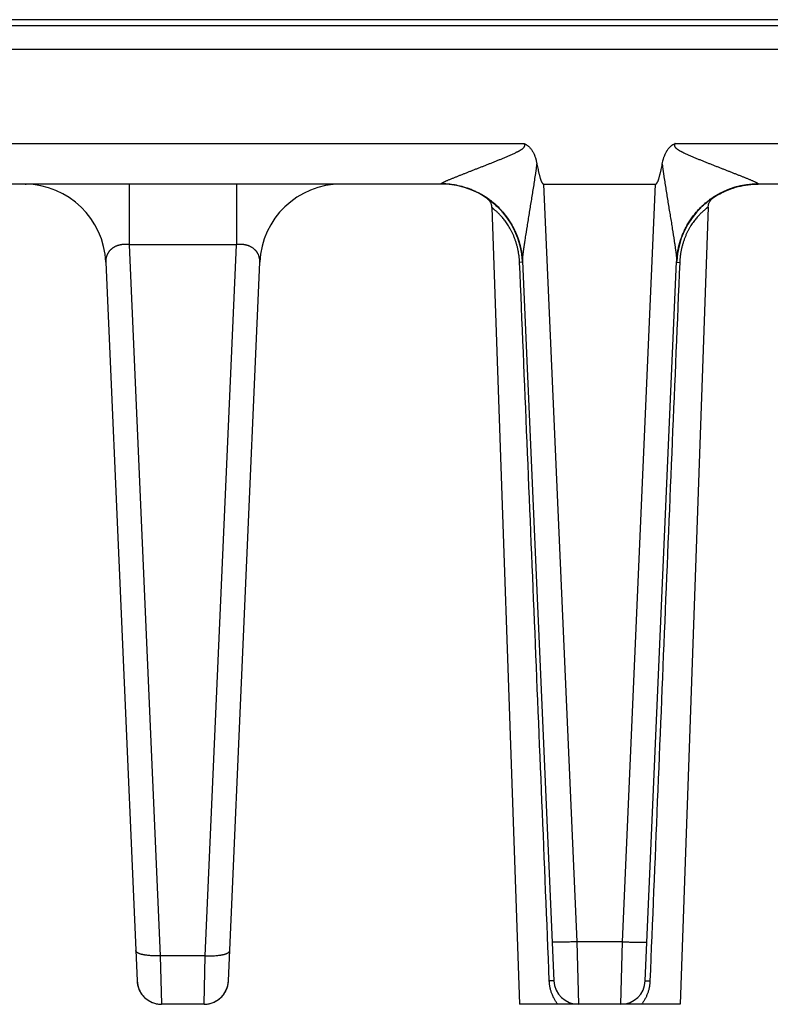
# Model space of a CAD drawing. Header units: inches. Extents: x 0 to 34, y 0 to 22.
# Tile 176 of 224: x 15.7 to 16.7, y 9 to 10.2. Entities that reach past the tile are written whole.
import ezdxf

# ---------------------------------------------------------------- set-up
doc = ezdxf.new("R2010")
doc.units = ezdxf.units.IN
doc.header["$LTSCALE"] = 1.87
doc.header["$MEASUREMENT"] = 0
doc.layers.get('0').update_dxf_attribs({"linetype": 'CONTINUOUS'})

msp = doc.modelspace()

# ---------------------------------------------------------------- linework, layer by layer
at = {"color": 7, "linetype": 'CONTINUOUS'}
for p, q in [((21.6412, 10.2456), (5.6528, 10.2456)), ((13.6241, 10.2386), (18.2027, 10.2386)), ((13.6229, 10.2097), (18.2039, 10.2097)), ((15.5252, 10.094), (16.3612, 10.094)), ((16.5459, 10.094), (16.8716, 10.094)), ((16.2593, 10.0445), (15.6271, 10.0445)), ((15.7501, 10.0445), (15.7516, 10.0444)), ((15.8776, 10.0445), (15.8776, 9.9703)), ((16.0088, 10.0445), (16.0088, 9.9703)), ((16.2593, 10.0445), (16.2593, 10.0447)), ((16.385, 10.0445), (16.5221, 10.0445)), ((16.385, 10.0445), (16.4255, 9.1172)), ((16.4816, 9.1172), (16.5221, 10.0445)), ((16.6448, 10.0444), (16.6478, 10.0445)), ((16.6478, 10.0447), (16.6478, 10.0445)), ((16.7697, 10.0445), (16.6478, 10.0445)), ((16.3142, 10.028), (16.3148, 10.0277)), ((16.3148, 10.0277), (16.3153, 10.0273)), ((16.3153, 10.0273), (16.3158, 10.0269)), ((16.317, 10.0261), (16.3178, 10.0256)), ((16.5927, 10.0279), (16.5932, 10.0282)), ((16.3214, 10.0158), (16.3554, 9.0407)), ((16.5865, 10.0163), (16.5524, 9.0407)), ((16.3433, 9.9988), (16.3442, 9.9974)), ((16.344, 9.9977), (16.3448, 9.9964)), ((16.3446, 9.9967), (16.3454, 9.9955)), ((16.3452, 9.9957), (16.3459, 9.9945)), ((16.3458, 9.9946), (16.3465, 9.9936)), ((16.3464, 9.9936), (16.347, 9.9926)), ((16.347, 9.9926), (16.3475, 9.9916)), ((16.3475, 9.9917), (16.3481, 9.9906)), ((16.348, 9.9908), (16.3486, 9.9896)), ((16.3484, 9.9899), (16.349, 9.9887)), ((16.558, 9.9886), (16.5585, 9.9894)), ((16.5583, 9.9891), (16.5587, 9.9899)), ((16.5586, 9.9896), (16.559, 9.9905)), ((16.5588, 9.9901), (16.5591, 9.9906)), ((16.559, 9.9905), (16.5594, 9.9911)), ((16.5593, 9.991), (16.5596, 9.9917)), ((16.5596, 9.9916), (16.5599, 9.9922)), ((16.5599, 9.9922), (16.5602, 9.9927)), ((16.5602, 9.9927), (16.5605, 9.9933)), ((16.5605, 9.9933), (16.5609, 9.9939)), ((16.5608, 9.9938), (16.5612, 9.9944)), ((16.5611, 9.9944), (16.5615, 9.995)), ((16.5615, 9.9949), (16.5619, 9.9956)), ((16.5618, 9.9955), (16.5622, 9.9962)), ((16.5622, 9.9961), (16.5626, 9.9968)), ((16.5626, 9.9968), (16.563, 9.9975)), ((16.5629, 9.9973), (16.5634, 9.9982)), ((16.5633, 9.9979), (16.5638, 9.9987)), ((16.35, 9.9868), (16.3505, 9.9855)), ((16.3504, 9.9858), (16.3509, 9.9847)), ((16.3508, 9.9849), (16.3513, 9.9839)), ((16.3512, 9.984), (16.3516, 9.983)), ((16.3516, 9.9831), (16.352, 9.9822)), ((16.3519, 9.9822), (16.3523, 9.9813)), ((16.3523, 9.9814), (16.3527, 9.9804)), ((16.3526, 9.9806), (16.353, 9.9796)), ((16.3529, 9.9798), (16.3533, 9.9787)), ((16.3532, 9.979), (16.3536, 9.9779)), ((16.3535, 9.9782), (16.3539, 9.9771)), ((16.3537, 9.9775), (16.3541, 9.9763)), ((16.5532, 9.9768), (16.5534, 9.9775)), ((16.5533, 9.9773), (16.5536, 9.978)), ((16.5535, 9.9777), (16.5538, 9.9785)), ((16.5536, 9.9781), (16.5539, 9.979)), ((16.554, 9.979), (16.5541, 9.9795)), ((16.5543, 9.9799), (16.5545, 9.9805)), ((16.5545, 9.9804), (16.5547, 9.981)), ((16.5547, 9.9809), (16.5549, 9.9815)), ((16.5548, 9.9813), (16.5551, 9.982)), ((16.555, 9.9818), (16.5553, 9.9825)), ((16.5552, 9.9823), (16.5555, 9.983)), ((16.5554, 9.9827), (16.5557, 9.9835)), ((16.5556, 9.9832), (16.556, 9.984)), ((16.5558, 9.9837), (16.5562, 9.9846)), ((16.556, 9.9841), (16.5562, 9.9846)), ((16.5562, 9.9846), (16.5564, 9.9851)), ((16.5564, 9.9851), (16.5567, 9.9856)), ((16.5566, 9.9856), (16.5569, 9.9861)), ((16.5569, 9.9861), (16.5571, 9.9867)), ((16.5571, 9.9866), (16.5574, 9.9872)), ((16.5573, 9.9871), (16.5577, 9.9878)), ((16.5576, 9.9876), (16.5579, 9.9883)), ((16.5578, 9.9881), (16.5582, 9.9888)), ((16.0088, 9.9703), (15.8776, 9.9703)), ((15.8776, 9.9703), (15.9156, 9.1)), ((15.9708, 9.1), (16.0088, 9.9703)), ((16.354, 9.9767), (16.3543, 9.976)), ((16.3541, 9.9763), (16.3545, 9.9752)), ((16.3544, 9.9755), (16.3547, 9.9745)), ((16.3547, 9.9747), (16.355, 9.9738)), ((16.3549, 9.974), (16.3552, 9.9731)), ((16.3551, 9.9732), (16.3554, 9.9724)), ((16.3553, 9.9725), (16.3556, 9.9717)), ((16.3556, 9.9717), (16.3558, 9.971)), ((16.3558, 9.971), (16.356, 9.9703)), ((16.3559, 9.9703), (16.3561, 9.9696)), ((16.3561, 9.9697), (16.3563, 9.9689)), ((16.3563, 9.9691), (16.3565, 9.9682)), ((16.3564, 9.9684), (16.3566, 9.9676)), ((16.3566, 9.9678), (16.3568, 9.9669)), ((16.3567, 9.9672), (16.3569, 9.9663)), ((16.3568, 9.9667), (16.3571, 9.9656)), ((16.357, 9.9661), (16.3571, 9.9655)), ((16.3571, 9.9656), (16.3572, 9.965)), ((16.5499, 9.965), (16.5501, 9.9658)), ((16.55, 9.9654), (16.5502, 9.9662)), ((16.5501, 9.9659), (16.5503, 9.9665)), ((16.5502, 9.9663), (16.5504, 9.9669)), ((16.5503, 9.9668), (16.5504, 9.9673)), ((16.5504, 9.9672), (16.5505, 9.9677)), ((16.5505, 9.9676), (16.5507, 9.9685)), ((16.5506, 9.9681), (16.5508, 9.9689)), ((16.5507, 9.9685), (16.5509, 9.9693)), ((16.5509, 9.969), (16.551, 9.9697)), ((16.551, 9.9695), (16.5511, 9.9701)), ((16.5511, 9.9699), (16.5512, 9.9705)), ((16.5512, 9.9704), (16.5514, 9.9709)), ((16.5513, 9.9708), (16.5515, 9.9713)), ((16.5515, 9.9713), (16.5517, 9.9721)), ((16.5516, 9.9718), (16.5518, 9.9725)), ((16.5517, 9.9722), (16.5519, 9.973)), ((16.5519, 9.9727), (16.5521, 9.9734)), ((16.552, 9.9732), (16.5522, 9.9738)), ((16.5521, 9.9736), (16.5523, 9.9742)), ((16.5523, 9.9741), (16.5525, 9.9747)), ((16.5524, 9.9746), (16.5526, 9.9751)), ((16.5526, 9.9751), (16.5528, 9.9755)), ((16.5527, 9.9755), (16.5529, 9.976)), ((16.5529, 9.9759), (16.5531, 9.9765)), ((16.553, 9.9764), (16.5532, 9.977)), ((16.3573, 9.9644), (16.3574, 9.9639)), ((16.3574, 9.9639), (16.3576, 9.9633)), ((16.3575, 9.9633), (16.3577, 9.9628)), ((16.3576, 9.9628), (16.3578, 9.9622)), ((16.3577, 9.9623), (16.3578, 9.9617)), ((16.3578, 9.9618), (16.3579, 9.9612)), ((16.3579, 9.9613), (16.358, 9.9607)), ((16.358, 9.9609), (16.3581, 9.9602)), ((16.3581, 9.9604), (16.3582, 9.9597)), ((16.3581, 9.9599), (16.3582, 9.9592)), ((16.3582, 9.9595), (16.3583, 9.9586)), ((16.3583, 9.9588), (16.3584, 9.9582)), ((16.3584, 9.9583), (16.3585, 9.9574)), ((16.3584, 9.9578), (16.3586, 9.957)), ((16.3585, 9.9571), (16.3586, 9.9563)), ((16.3586, 9.9566), (16.3587, 9.9559)), ((16.3587, 9.956), (16.3588, 9.9553)), ((16.3587, 9.9555), (16.3588, 9.9548)), ((16.3588, 9.955), (16.3589, 9.9544)), ((16.3588, 9.9545), (16.3589, 9.9538)), ((16.3589, 9.9539), (16.359, 9.9533)), ((16.359, 9.9533), (16.359, 9.9528)), ((16.5481, 9.9527), (16.5482, 9.9532)), ((16.5482, 9.9537), (16.5483, 9.9544)), ((16.5482, 9.9532), (16.5482, 9.9538)), ((16.5483, 9.9547), (16.5484, 9.9553)), ((16.5483, 9.9542), (16.5483, 9.9547)), ((16.5484, 9.9558), (16.5485, 9.9564)), ((16.5484, 9.9553), (16.5485, 9.956)), ((16.5485, 9.9563), (16.5486, 9.957)), ((16.5486, 9.9574), (16.5487, 9.9581)), ((16.5486, 9.9569), (16.5487, 9.9575)), ((16.5487, 9.9581), (16.5488, 9.9588)), ((16.5488, 9.9587), (16.5489, 9.9593)), ((16.5489, 9.9592), (16.549, 9.96)), ((16.549, 9.9599), (16.5491, 9.9606)), ((16.5491, 9.9604), (16.5492, 9.9612)), ((16.5492, 9.9609), (16.5493, 9.9616)), ((16.5493, 9.9615), (16.5494, 9.9622)), ((16.5494, 9.962), (16.5495, 9.9629)), ((16.5495, 9.9626), (16.5496, 9.9633)), ((16.5496, 9.9633), (16.5497, 9.964)), ((16.5497, 9.9637), (16.5498, 9.9643)), ((16.5498, 9.9646), (16.5499, 9.9651)), ((16.5498, 9.9641), (16.5499, 9.9647)), ((15.8489, 9.9488), (15.8873, 9.0694)), ((15.9991, 9.0694), (16.0375, 9.9488)), ((16.3592, 9.9488), (16.3556, 9.9487)), ((16.359, 9.953), (16.359, 9.9525)), ((16.359, 9.9525), (16.3591, 9.952)), ((16.3591, 9.9521), (16.3591, 9.9515)), ((16.3591, 9.9515), (16.3591, 9.951)), ((16.3591, 9.951), (16.3592, 9.9505)), ((16.3592, 9.9506), (16.3592, 9.9501)), ((16.3592, 9.9503), (16.3592, 9.95)), ((16.3592, 9.9502), (16.3976, 9.0694)), ((16.5095, 9.0694), (16.5479, 9.9496)), ((16.5479, 9.9496), (16.548, 9.9501)), ((16.5479, 9.95), (16.5479, 9.9496)), ((16.5479, 9.9488), (16.5516, 9.9487)), ((16.548, 9.9512), (16.5481, 9.9517)), ((16.548, 9.9503), (16.548, 9.9512)), ((16.548, 9.95), (16.548, 9.9503)), ((16.5481, 9.9523), (16.5481, 9.9527)), ((16.5481, 9.9517), (16.5481, 9.9523)), ((16.4816, 9.1172), (16.4255, 9.1172)), ((16.4255, 9.1172), (16.4276, 9.0407)), ((16.4795, 9.0407), (16.4816, 9.1172)), ((15.9156, 9.1), (15.9172, 9.0407)), ((15.9708, 9.1), (15.9156, 9.1)), ((15.9692, 9.0407), (15.9708, 9.1)), ((15.8873, 9.0694), (15.8873, 9.0687)), ((15.8873, 9.0687), (15.8874, 9.0681)), ((15.8874, 9.0681), (15.8875, 9.0668)), ((15.8875, 9.0668), (15.8877, 9.0656)), ((15.999, 9.0681), (15.9991, 9.0694)), ((16.3976, 9.0694), (16.392, 9.0692)), ((16.5095, 9.0694), (16.5152, 9.0692)), ((15.9692, 9.0407), (15.9172, 9.0407)), ((16.5524, 9.0407), (16.3554, 9.0407))]:
    msp.add_line(p, q, dxfattribs=at)
for points in [[(16.5932, 10.0282), (16.5948, 10.0293), (16.5966, 10.0304), (16.5985, 10.0315), (16.6007, 10.0327), (16.603, 10.0339), (16.6056, 10.0351), (16.6083, 10.0363), (16.6112, 10.0375), (16.6141, 10.0386), (16.6171, 10.0396), (16.6201, 10.0406), (16.6231, 10.0414), (16.6262, 10.0421), (16.6293, 10.0427), (16.6324, 10.0433), (16.6355, 10.0437), (16.6386, 10.044), (16.6417, 10.0443), (16.6448, 10.0444)], [(16.3156, 10.0271), (16.3165, 10.0265), (16.3185, 10.0251), (16.3203, 10.0237), (16.322, 10.0224), (16.3237, 10.021), (16.3252, 10.0197), (16.3267, 10.0184), (16.3281, 10.0171), (16.3294, 10.0158), (16.3307, 10.0145), (16.3319, 10.0132), (16.3331, 10.012), (16.3342, 10.0107), (16.3353, 10.0095), (16.3363, 10.0083), (16.3373, 10.0071), (16.3382, 10.006), (16.3391, 10.0048), (16.3399, 10.0037), (16.3407, 10.0026), (16.3415, 10.0015), (16.3422, 10.0005), (16.3429, 9.9994), (16.3435, 9.9984)], [(16.3158, 10.0269), (16.3164, 10.0265), (16.3169, 10.026), (16.3174, 10.0255), (16.3179, 10.0249), (16.3183, 10.0244), (16.3187, 10.0238), (16.3191, 10.0232), (16.3195, 10.0225), (16.3198, 10.0219), (16.3202, 10.0212), (16.3204, 10.0206), (16.3207, 10.0199), (16.3209, 10.0192), (16.321, 10.0185), (16.3212, 10.0178), (16.3213, 10.0171), (16.3214, 10.0163), (16.3214, 10.0158)], [(16.5637, 9.9985), (16.5641, 9.9991), (16.5645, 9.9997), (16.5649, 10.0003), (16.5653, 10.0009), (16.5657, 10.0015), (16.5661, 10.0021), (16.5665, 10.0027), (16.567, 10.0034), (16.5674, 10.004), (16.5679, 10.0046), (16.5684, 10.0052), (16.5688, 10.0058), (16.5693, 10.0064), (16.5698, 10.0071), (16.5703, 10.0077), (16.5708, 10.0083), (16.5714, 10.0089), (16.5719, 10.0096), (16.5724, 10.0102), (16.573, 10.0108), (16.5736, 10.0115), (16.5742, 10.0121), (16.5747, 10.0128), (16.5754, 10.0134), (16.576, 10.0141), (16.5767, 10.0147), (16.5774, 10.0154), (16.5781, 10.0162), (16.5789, 10.0169), (16.5797, 10.0177), (16.5806, 10.0186), (16.5816, 10.0194), (16.5826, 10.0203), (16.5837, 10.0212), (16.5847, 10.0221), (16.5859, 10.023), (16.5871, 10.0239), (16.5883, 10.0249), (16.5897, 10.0258), (16.591, 10.0268), (16.5925, 10.0278), (16.5929, 10.028)], [(16.5865, 10.0163), (16.5865, 10.0168), (16.5866, 10.0176), (16.5867, 10.0183), (16.5869, 10.019), (16.587, 10.0197), (16.5872, 10.0204), (16.5875, 10.0211), (16.5878, 10.0218), (16.5881, 10.0224), (16.5884, 10.0231), (16.5888, 10.0237), (16.5892, 10.0243), (16.5896, 10.0249), (16.5901, 10.0255), (16.5906, 10.026), (16.5911, 10.0265), (16.5916, 10.027), (16.5922, 10.0275), (16.5927, 10.0279)], [(16.325, 10.0199), (16.3257, 10.0193), (16.3272, 10.018), (16.3285, 10.0167), (16.3298, 10.0154), (16.3311, 10.0141), (16.3323, 10.0129), (16.3334, 10.0116), (16.3345, 10.0104), (16.3356, 10.0092), (16.3366, 10.0079), (16.3376, 10.0067), (16.3385, 10.0055), (16.3394, 10.0043), (16.3403, 10.0032)], [(16.3403, 10.0032), (16.3411, 10.002), (16.3419, 10.0009), (16.3426, 9.9998), (16.3433, 9.9988)], [(16.3489, 9.989), (16.3495, 9.9877), (16.35, 9.9868)], [(16.3493, 9.9881), (16.3497, 9.9872), (16.3501, 9.9864)], [(16.5538, 9.9786), (16.5541, 9.9795), (16.5543, 9.98)], [(16.3572, 9.965), (16.3573, 9.9644), (16.3574, 9.9639)], [(15.8877, 9.0656), (15.8879, 9.0643), (15.8882, 9.0631), (15.8886, 9.0619), (15.889, 9.0607), (15.8894, 9.0595), (15.8899, 9.0583), (15.8905, 9.0572), (15.891, 9.056), (15.8917, 9.055), (15.8924, 9.0539), (15.8931, 9.0528), (15.8939, 9.0518), (15.8947, 9.0509), (15.8956, 9.0499), (15.8965, 9.049), (15.8974, 9.0482), (15.8984, 9.0474), (15.8994, 9.0466), (15.9004, 9.0458), (15.9015, 9.0452), (15.9026, 9.0445), (15.9037, 9.0439), (15.9048, 9.0434), (15.906, 9.0429), (15.9072, 9.0424), (15.9084, 9.042), (15.9096, 9.0417), (15.9108, 9.0414), (15.9121, 9.0411), (15.9133, 9.0409), (15.9146, 9.0408), (15.9159, 9.0407), (15.9172, 9.0407)], [(15.9692, 9.0407), (15.9705, 9.0407), (15.9718, 9.0408), (15.9731, 9.0409), (15.9743, 9.0411), (15.9756, 9.0414), (15.9768, 9.0417), (15.978, 9.042), (15.9792, 9.0424), (15.9804, 9.0429), (15.9816, 9.0434), (15.9827, 9.0439), (15.9838, 9.0445), (15.9849, 9.0452), (15.986, 9.0458), (15.987, 9.0466), (15.988, 9.0474), (15.989, 9.0482), (15.9899, 9.049), (15.9908, 9.0499), (15.9917, 9.0509), (15.9925, 9.0518), (15.9933, 9.0528), (15.994, 9.0539), (15.9947, 9.055), (15.9953, 9.056), (15.9959, 9.0572), (15.9965, 9.0583), (15.997, 9.0595), (15.9974, 9.0607), (15.9978, 9.0619), (15.9982, 9.0631), (15.9985, 9.0643), (15.9987, 9.0656), (15.9989, 9.0668), (15.999, 9.0681)]]:
    msp.add_lwpolyline(points, dxfattribs=at)
for centre, radius, start, end in [((15.749, 9.9445), 0.1, 2.5, 89.3229), ((16.1374, 9.9445), 0.1, 89.9999, 177.5), ((16.2593, 9.9445), 0.1, 2.9573, 90), ((16.6478, 9.9445), 0.1, 90, 177.0422), ((16.6478, 9.9444), 0.1003, 89.9589, 123.2599), ((16.2602, 9.9453), 0.0991, 3.4594, 35.3792), ((16.2604, 9.9453), 0.0989, 2.497, 2.7097), ((16.5317, 9.9502), 0.0163, 359.1261, 359.397), ((15.9172, 9.0707), 0.03, 182.5, 270), ((15.9692, 9.0707), 0.03, 269.9999, 357.4968), ((16.4276, 9.0707), 0.03, 182.5, 270), ((16.4795, 9.0707), 0.03, 270, 357.4999)]:
    msp.add_arc(centre, radius, start, end, dxfattribs=at)
for points, knots in [([(16.2593, 10.0447), (16.2593, 10.0447), (16.2593, 10.0448), (16.2593, 10.0449), (16.2594, 10.0449), (16.2594, 10.045), (16.2595, 10.0451), (16.2596, 10.0451), (16.2597, 10.0452), (16.2598, 10.0453), (16.2599, 10.0454), (16.2601, 10.0455), (16.2602, 10.0456), (16.2605, 10.0458), (16.2608, 10.0459), (16.2612, 10.0462), (16.2617, 10.0464), (16.2622, 10.0467), (16.2627, 10.0469), (16.2633, 10.0472), (16.2639, 10.0475), (16.2645, 10.0478), (16.2651, 10.0481), (16.266, 10.0485), (16.2672, 10.049), (16.2687, 10.0496), (16.2702, 10.0502), (16.2717, 10.0509), (16.2733, 10.0515), (16.2749, 10.0522), (16.2766, 10.0528), (16.2782, 10.0535), (16.2799, 10.0542), (16.2816, 10.0549), (16.2834, 10.0555), (16.2851, 10.0562), (16.2869, 10.0569), (16.2886, 10.0576), (16.2904, 10.0583), (16.2928, 10.0593), (16.2958, 10.0604), (16.2988, 10.0616), (16.3013, 10.0626), (16.3037, 10.0635), (16.3068, 10.0647), (16.3105, 10.0662), (16.3142, 10.0676), (16.3179, 10.0691), (16.3216, 10.0706), (16.3254, 10.0721), (16.3291, 10.0736), (16.3329, 10.0751), (16.3366, 10.0767), (16.3397, 10.078), (16.3422, 10.0791), (16.3441, 10.0799), (16.346, 10.0807), (16.3478, 10.0815), (16.3497, 10.0824), (16.3512, 10.0832), (16.3524, 10.0838), (16.3533, 10.0842), (16.3542, 10.0847), (16.355, 10.0851), (16.3556, 10.0855), (16.356, 10.0857), (16.3564, 10.086), (16.3569, 10.0862), (16.3573, 10.0865), (16.3579, 10.0869), (16.3586, 10.0874), (16.3593, 10.0879), (16.3598, 10.0883), (16.3602, 10.0887), (16.3605, 10.089), (16.3609, 10.0894), (16.3612, 10.0898), (16.3614, 10.0901), (16.3616, 10.0904), (16.3617, 10.0907), (16.3618, 10.0909), (16.3619, 10.0912), (16.362, 10.0914), (16.362, 10.0917), (16.362, 10.0919), (16.362, 10.0922), (16.362, 10.0924), (16.3619, 10.0927), (16.3618, 10.0929), (16.3617, 10.0932), (16.3616, 10.0933), (16.3616, 10.0935), (16.3615, 10.0936), (16.3614, 10.0937), (16.3613, 10.0939), (16.3613, 10.094), (16.3612, 10.094)], [0, 0, 0, 0, 0.000477, 0.001022, 0.001664, 0.00242, 0.003298, 0.004301, 0.005429, 0.00668, 0.008054, 0.009549, 0.011163, 0.012889, 0.01666, 0.020821, 0.025344, 0.030201, 0.035356, 0.04078, 0.046443, 0.052327, 0.058411, 0.064676, 0.077684, 0.091233, 0.105238, 0.119632, 0.134352, 0.149353, 0.164601, 0.180062, 0.195708, 0.211521, 0.227483, 0.243577, 0.259787, 0.276104, 0.292519, 0.309022, 0.342261, 0.375771, 0.392615, 0.409511, 0.443448, 0.477556, 0.511811, 0.546196, 0.580695, 0.615295, 0.649983, 0.68475, 0.719586, 0.754485, 0.771955, 0.789438, 0.806932, 0.824438, 0.841955, 0.859481, 0.868247, 0.877016, 0.885787, 0.894559, 0.898947, 0.903334, 0.907722, 0.91211, 0.916499, 0.920888, 0.929668, 0.938448, 0.942839, 0.94723, 0.951622, 0.956014, 0.960406, 0.964799, 0.966996, 0.969193, 0.971391, 0.973589, 0.975787, 0.977986, 0.980185, 0.982385, 0.984585, 0.986786, 0.988988, 0.991189, 0.993392, 0.994493, 0.995594, 0.996696, 0.997797, 1, 1, 1, 1]), ([(16.3612, 10.094), (16.3613, 10.094), (16.3614, 10.0939), (16.3616, 10.0938), (16.3619, 10.0937), (16.3621, 10.0936), (16.3623, 10.0935), (16.3625, 10.0934), (16.3627, 10.0933), (16.363, 10.0932), (16.3634, 10.093), (16.3639, 10.0926), (16.3649, 10.092), (16.3659, 10.0913), (16.3669, 10.0904), (16.3678, 10.0895), (16.3689, 10.0883), (16.3701, 10.0868), (16.3711, 10.0852), (16.3724, 10.083), (16.3734, 10.0809), (16.3741, 10.0791), (16.3745, 10.0779), (16.375, 10.0764), (16.3755, 10.0749), (16.3758, 10.0736), (16.3761, 10.0724), (16.3765, 10.0708), (16.3767, 10.0695), (16.3769, 10.0689)], [0, 0, 0, 0, 0.007814, 0.015627, 0.023441, 0.031254, 0.039068, 0.046882, 0.054696, 0.062509, 0.078136, 0.093764, 0.125016, 0.187501, 0.218754, 0.250008, 0.3125, 0.374996, 0.437495, 0.499995, 0.624959, 0.656213, 0.687467, 0.749972, 0.812478, 0.843732, 0.874986, 0.937493, 1, 1, 1, 1]), ([(16.5303, 10.0689), (16.5305, 10.0702), (16.5308, 10.0717), (16.5313, 10.0736), (16.5316, 10.0745), (16.5318, 10.0755), (16.5322, 10.0767), (16.5326, 10.0779), (16.5331, 10.0791), (16.5335, 10.0803), (16.5342, 10.0818), (16.5349, 10.0832), (16.5355, 10.0844), (16.5362, 10.0855), (16.5371, 10.0868), (16.5383, 10.0883), (16.5396, 10.0898), (16.5407, 10.0908), (16.5418, 10.0916), (16.5425, 10.0922), (16.5432, 10.0926), (16.5438, 10.093), (16.5442, 10.0932), (16.5446, 10.0934), (16.5451, 10.0936), (16.5455, 10.0938), (16.5458, 10.094), (16.5459, 10.094)], [0, 0, 0, 0, 0.124997, 0.15625, 0.187503, 0.218755, 0.250008, 0.312511, 0.343764, 0.375016, 0.437517, 0.500017, 0.53127, 0.562522, 0.625018, 0.687511, 0.750002, 0.812488, 0.84374, 0.874991, 0.906241, 0.921868, 0.937494, 0.953121, 0.968747, 0.984374, 1, 1, 1, 1]), ([(16.5459, 10.094), (16.5459, 10.094), (16.5458, 10.0938), (16.5456, 10.0936), (16.5455, 10.0934), (16.5454, 10.0932), (16.5453, 10.0929), (16.5452, 10.0927), (16.5452, 10.0924), (16.5451, 10.0922), (16.5451, 10.0919), (16.5451, 10.0917), (16.5452, 10.0914), (16.5453, 10.0911), (16.5454, 10.0907), (16.5457, 10.0902), (16.5459, 10.0898), (16.5463, 10.0894), (16.5466, 10.089), (16.547, 10.0887), (16.5474, 10.0883), (16.5479, 10.0879), (16.5486, 10.0874), (16.5493, 10.0869), (16.5498, 10.0865), (16.5504, 10.0862), (16.5511, 10.0857), (16.552, 10.0852), (16.5529, 10.0847), (16.5538, 10.0842), (16.5547, 10.0838), (16.556, 10.0832), (16.5575, 10.0824), (16.5593, 10.0815), (16.5612, 10.0807), (16.563, 10.0799), (16.5649, 10.0791), (16.5668, 10.0783), (16.5686, 10.0775), (16.5711, 10.0764), (16.5743, 10.0751), (16.578, 10.0736), (16.5818, 10.0721), (16.5855, 10.0706), (16.5892, 10.0691), (16.593, 10.0676), (16.5967, 10.0662), (16.6004, 10.0647), (16.604, 10.0633), (16.6077, 10.0619), (16.6113, 10.0604), (16.6143, 10.0593), (16.6167, 10.0583), (16.6185, 10.0576), (16.6203, 10.0569), (16.6226, 10.056), (16.6249, 10.0551), (16.6272, 10.0542), (16.6289, 10.0535), (16.6306, 10.0528), (16.6322, 10.0522), (16.6338, 10.0515), (16.6354, 10.0509), (16.637, 10.0502), (16.6385, 10.0496), (16.6399, 10.049), (16.6413, 10.0484), (16.6426, 10.0478), (16.6438, 10.0472), (16.6448, 10.0468), (16.6455, 10.0464), (16.6459, 10.0462), (16.6464, 10.0459), (16.6467, 10.0457), (16.6471, 10.0455), (16.6473, 10.0454), (16.6475, 10.0452), (16.6476, 10.0451), (16.6477, 10.0451), (16.6477, 10.045), (16.6478, 10.0449), (16.6478, 10.0449), (16.6478, 10.0448), (16.6478, 10.0447), (16.6478, 10.0447)], [0, 0, 0, 0, 0.002203, 0.004405, 0.006608, 0.00881, 0.011012, 0.013214, 0.015414, 0.017615, 0.019815, 0.022014, 0.024213, 0.026411, 0.030803, 0.035196, 0.039588, 0.043981, 0.048373, 0.052765, 0.057156, 0.061547, 0.070327, 0.079107, 0.083496, 0.087885, 0.096661, 0.105436, 0.114208, 0.122979, 0.131748, 0.140514, 0.15804, 0.175557, 0.193063, 0.210558, 0.228041, 0.245511, 0.262968, 0.28041, 0.315247, 0.350014, 0.384702, 0.419302, 0.453801, 0.488186, 0.522442, 0.55655, 0.590487, 0.624227, 0.657738, 0.690977, 0.70748, 0.723895, 0.740213, 0.756423, 0.788478, 0.80429, 0.819939, 0.8354, 0.850646, 0.865649, 0.880369, 0.894761, 0.908768, 0.922318, 0.935324, 0.947673, 0.959224, 0.969798, 0.974654, 0.979181, 0.983344, 0.987112, 0.990449, 0.993319, 0.994572, 0.995701, 0.996704, 0.997581, 0.998336, 0.998978, 0.999523, 1, 1, 1, 1]), ([(16.3592, 9.9496), (16.3592, 9.9498), (16.3592, 9.9502), (16.3592, 9.9508), (16.3592, 9.9514), (16.3593, 9.9521), (16.3593, 9.9528), (16.3594, 9.9535), (16.3594, 9.9542), (16.3595, 9.9549), (16.3595, 9.9554), (16.3596, 9.9559), (16.3597, 9.9566), (16.3598, 9.9574), (16.3599, 9.9585), (16.36, 9.9596), (16.3602, 9.9608), (16.3603, 9.9619), (16.3605, 9.9634), (16.3607, 9.9648), (16.3609, 9.966), (16.3611, 9.9672), (16.3613, 9.9687), (16.3616, 9.9705), (16.3618, 9.9724), (16.3621, 9.9742), (16.3625, 9.9767), (16.363, 9.9798), (16.3635, 9.9829), (16.3639, 9.9854), (16.3642, 9.9873), (16.3645, 9.9892), (16.3649, 9.9917), (16.3654, 9.9949), (16.366, 9.9987), (16.3666, 10.0026), (16.3673, 10.0064), (16.3679, 10.0103), (16.3687, 10.0154), (16.3698, 10.0219), (16.3711, 10.0297), (16.3723, 10.0375), (16.3734, 10.044), (16.3742, 10.0492), (16.3746, 10.0525), (16.375, 10.0551), (16.3754, 10.0577), (16.3759, 10.061), (16.3764, 10.065), (16.3767, 10.0676), (16.3769, 10.0689)], [0, 0, 0, 0, 0.004468, 0.009256, 0.014448, 0.020076, 0.025888, 0.0319, 0.038134, 0.04457, 0.047846, 0.051148, 0.057833, 0.064629, 0.071529, 0.085606, 0.092761, 0.099975, 0.114559, 0.129357, 0.136824, 0.144326, 0.159429, 0.174654, 0.189988, 0.205419, 0.220934, 0.252175, 0.283657, 0.299477, 0.315343, 0.331251, 0.347196, 0.379188, 0.411303, 0.443526, 0.475842, 0.508239, 0.54071, 0.60584, 0.671183, 0.7367, 0.802362, 0.835239, 0.868145, 0.884607, 0.901076, 0.93403, 0.967005, 1, 1, 1, 1]), ([(16.3769, 10.0689), (16.3771, 10.0678), (16.3775, 10.0657), (16.378, 10.063), (16.3785, 10.0608), (16.3789, 10.0592), (16.3792, 10.0576), (16.3796, 10.056), (16.38, 10.0544), (16.3805, 10.0528), (16.3809, 10.0515), (16.3812, 10.0505), (16.3815, 10.0497), (16.3818, 10.0489), (16.3821, 10.0482), (16.3824, 10.0474), (16.3827, 10.0468), (16.383, 10.0463), (16.3832, 10.046), (16.3834, 10.0456), (16.3837, 10.0453), (16.3839, 10.045), (16.3841, 10.0449), (16.3843, 10.0447), (16.3845, 10.0446), (16.3846, 10.0445), (16.3848, 10.0445), (16.385, 10.0445), (16.385, 10.0445)], [0, 0, 0, 0, 0.125004, 0.250007, 0.312509, 0.375012, 0.437514, 0.500016, 0.562517, 0.625019, 0.68752, 0.718771, 0.750022, 0.781273, 0.812524, 0.843774, 0.875023, 0.890649, 0.906274, 0.921899, 0.937523, 0.953143, 0.960956, 0.968769, 0.97658, 0.984389, 0.992196, 1, 1, 1, 1]), ([(16.5221, 10.0445), (16.5222, 10.0445), (16.5223, 10.0445), (16.5225, 10.0445), (16.5227, 10.0446), (16.5229, 10.0447), (16.523, 10.0449), (16.5232, 10.045), (16.5235, 10.0453), (16.5237, 10.0456), (16.5239, 10.046), (16.5242, 10.0463), (16.5244, 10.0468), (16.5247, 10.0474), (16.5251, 10.0482), (16.5254, 10.0489), (16.5256, 10.0497), (16.5259, 10.0505), (16.5263, 10.0515), (16.5267, 10.0528), (16.5271, 10.0544), (16.5275, 10.056), (16.5279, 10.0576), (16.5283, 10.0592), (16.5286, 10.0608), (16.5291, 10.063), (16.5297, 10.0657), (16.5301, 10.0678), (16.5303, 10.0689)], [0, 0, 0, 0, 0.007804, 0.015611, 0.02342, 0.031231, 0.039044, 0.046857, 0.062477, 0.078101, 0.093726, 0.109351, 0.124977, 0.156226, 0.187476, 0.218727, 0.249978, 0.281229, 0.31248, 0.374981, 0.437483, 0.499984, 0.562486, 0.624988, 0.687491, 0.749993, 0.874996, 1, 1, 1, 1]), ([(16.5303, 10.0689), (16.5304, 10.0676), (16.5307, 10.0656), (16.531, 10.063), (16.5313, 10.0611), (16.5315, 10.0591), (16.5319, 10.0565), (16.5324, 10.0532), (16.533, 10.0493), (16.5336, 10.0455), (16.5342, 10.0416), (16.535, 10.0364), (16.536, 10.0299), (16.5373, 10.0222), (16.5385, 10.0145), (16.5396, 10.0081), (16.5404, 10.003), (16.5411, 9.9992), (16.5417, 9.9954), (16.5423, 9.9916), (16.5428, 9.9885), (16.5432, 9.9859), (16.5436, 9.9835), (16.544, 9.981), (16.5444, 9.9785), (16.5447, 9.9766), (16.5449, 9.9748), (16.5452, 9.973), (16.5455, 9.9711), (16.5458, 9.9693), (16.546, 9.9675), (16.5463, 9.9658), (16.5465, 9.964), (16.5468, 9.9623), (16.547, 9.9605), (16.5472, 9.9591), (16.5473, 9.958), (16.5474, 9.9572), (16.5475, 9.9564), (16.5476, 9.9556), (16.5477, 9.9548), (16.5477, 9.9541), (16.5478, 9.9534), (16.5478, 9.953), (16.5478, 9.9526), (16.5479, 9.9523), (16.5479, 9.9519), (16.5479, 9.9516), (16.5479, 9.9513), (16.5479, 9.9509), (16.5479, 9.9506), (16.5479, 9.9503), (16.5479, 9.9501), (16.5479, 9.9501)], [0, 0, 0, 0, 0.0329, 0.049343, 0.065781, 0.082214, 0.098641, 0.131478, 0.164289, 0.197074, 0.229828, 0.26255, 0.327884, 0.393045, 0.457999, 0.522694, 0.554926, 0.587066, 0.619103, 0.651022, 0.682804, 0.698635, 0.714421, 0.745843, 0.761472, 0.777037, 0.792532, 0.807945, 0.823264, 0.838485, 0.853594, 0.868562, 0.883374, 0.898005, 0.912415, 0.926559, 0.933511, 0.940373, 0.947137, 0.953779, 0.960286, 0.966651, 0.972844, 0.975857, 0.978814, 0.981728, 0.984587, 0.987368, 0.990058, 0.992656, 0.995189, 0.997648, 1, 1, 1, 1]), ([(16.3592, 9.9502), (16.3591, 9.9517), (16.3589, 9.9549), (16.3583, 9.9596), (16.3575, 9.9642), (16.3562, 9.9704), (16.3539, 9.978), (16.351, 9.9853), (16.3482, 9.991), (16.3459, 9.9951), (16.3434, 9.9992), (16.3408, 10.0031), (16.3379, 10.0069), (16.3339, 10.0117), (16.3284, 10.0174), (16.3224, 10.0226), (16.3173, 10.0264), (16.3134, 10.029), (16.3093, 10.0315), (16.3051, 10.0337), (16.3008, 10.0358), (16.295, 10.0383), (16.2875, 10.0409), (16.2798, 10.0427), (16.2735, 10.0438), (16.2688, 10.0443), (16.2641, 10.0447), (16.2609, 10.0447), (16.2593, 10.0447)], [0, 0, 0, 0, 0.031172, 0.062345, 0.093519, 0.124696, 0.187041, 0.249404, 0.280603, 0.311807, 0.343018, 0.374236, 0.405461, 0.436694, 0.499165, 0.561667, 0.592939, 0.624219, 0.655506, 0.686801, 0.718102, 0.74941, 0.812025, 0.874659, 0.905991, 0.937325, 0.968662, 1, 1, 1, 1]), ([(16.548, 9.9501), (16.5481, 9.952), (16.5484, 9.9559), (16.5491, 9.9617), (16.5503, 9.9674), (16.5518, 9.9731), (16.5536, 9.9786), (16.5557, 9.9841), (16.5581, 9.9894), (16.5609, 9.9945), (16.5639, 9.9995), (16.5673, 10.0043), (16.5709, 10.0089), (16.5748, 10.0133), (16.5789, 10.0175), (16.5833, 10.0214), (16.5879, 10.025), (16.5911, 10.0272), (16.5927, 10.0283)], [0, 0, 0, 0, 0.062417, 0.124836, 0.18726, 0.249691, 0.312132, 0.374583, 0.437047, 0.499525, 0.56202, 0.624531, 0.687061, 0.74961, 0.812178, 0.874766, 0.937373, 1, 1, 1, 1]), ([(16.3556, 9.9487), (16.3555, 9.95), (16.3554, 9.9527), (16.3549, 9.9567), (16.3543, 9.9607), (16.3536, 9.9646), (16.3527, 9.9684), (16.3516, 9.9722), (16.3504, 9.9758), (16.3491, 9.9793), (16.3479, 9.9821), (16.3469, 9.9843), (16.3459, 9.9864), (16.3446, 9.9889), (16.343, 9.9918), (16.3413, 9.9945), (16.3396, 9.997), (16.3379, 9.9993), (16.3363, 10.0014), (16.3347, 10.0034), (16.3331, 10.0052), (16.3316, 10.0068), (16.3302, 10.0082), (16.3288, 10.0095), (16.3276, 10.0107), (16.3264, 10.0117), (16.3254, 10.0126), (16.3246, 10.0133), (16.324, 10.0137), (16.3237, 10.014), (16.3233, 10.0143), (16.323, 10.0146), (16.3227, 10.0148), (16.3224, 10.015), (16.3222, 10.0152), (16.322, 10.0153), (16.3219, 10.0154), (16.3218, 10.0155), (16.3217, 10.0155), (16.3216, 10.0156), (16.3216, 10.0156), (16.3215, 10.0157), (16.3215, 10.0157), (16.3215, 10.0157), (16.3215, 10.0157), (16.3214, 10.0157), (16.3214, 10.0157), (16.3214, 10.0158), (16.3214, 10.0158), (16.3214, 10.0158), (16.3214, 10.0158), (16.3214, 10.0158), (16.3214, 10.0158), (16.3214, 10.0158), (16.3214, 10.0158), (16.3214, 10.0158), (16.3214, 10.0158)], [0, 0, 0, 0, 0.051888, 0.103662, 0.155189, 0.206334, 0.25695, 0.306881, 0.355973, 0.404071, 0.45101, 0.473991, 0.496615, 0.54071, 0.583169, 0.623873, 0.662709, 0.699567, 0.734351, 0.767007, 0.797505, 0.825827, 0.851968, 0.875931, 0.897724, 0.917356, 0.934843, 0.950207, 0.957103, 0.963479, 0.969337, 0.974679, 0.979505, 0.983817, 0.987616, 0.990904, 0.992357, 0.993683, 0.994882, 0.995956, 0.996903, 0.997724, 0.998419, 0.998719, 0.998987, 0.999225, 0.99943, 0.999604, 0.999746, 0.999857, 0.999901, 0.999936, 0.999964, 0.999984, 0.999996, 1, 1, 1, 1]), ([(16.5865, 10.0163), (16.5865, 10.0163), (16.5865, 10.0163), (16.5865, 10.0163), (16.5865, 10.0163), (16.5865, 10.0163), (16.5865, 10.0163), (16.5865, 10.0163), (16.5865, 10.0163), (16.5865, 10.0163), (16.5865, 10.0162), (16.5865, 10.0162), (16.5864, 10.0162), (16.5864, 10.0162), (16.5864, 10.0162), (16.5864, 10.0162), (16.5863, 10.0161), (16.5863, 10.0161), (16.5862, 10.016), (16.5861, 10.016), (16.586, 10.0159), (16.5859, 10.0158), (16.5857, 10.0157), (16.5855, 10.0155), (16.5852, 10.0153), (16.5849, 10.0151), (16.5846, 10.0148), (16.5842, 10.0145), (16.5838, 10.0142), (16.5834, 10.0139), (16.5829, 10.0135), (16.5823, 10.013), (16.5814, 10.0122), (16.5802, 10.0112), (16.5789, 10.01), (16.5776, 10.0087), (16.5761, 10.0073), (16.5746, 10.0057), (16.573, 10.0039), (16.5713, 10.0019), (16.5696, 9.9998), (16.5679, 9.9974), (16.5662, 9.9949), (16.5645, 9.9922), (16.5628, 9.9893), (16.5612, 9.9862), (16.5597, 9.983), (16.5582, 9.9796), (16.5569, 9.9761), (16.5557, 9.9724), (16.5546, 9.9686), (16.5537, 9.9648), (16.5529, 9.9608), (16.5523, 9.9568), (16.5519, 9.9534), (16.5517, 9.9507), (16.5517, 9.9494), (16.5516, 9.9487)], [0, 0, 0, 0, 0.000004, 0.000016, 0.000036, 0.000063, 0.000099, 0.000143, 0.000253, 0.000395, 0.000569, 0.000775, 0.001012, 0.00128, 0.00158, 0.002274, 0.003095, 0.004042, 0.005116, 0.006316, 0.007643, 0.009097, 0.012389, 0.01619, 0.020504, 0.02533, 0.03067, 0.036528, 0.042907, 0.049808, 0.057234, 0.065187, 0.082683, 0.10232, 0.124115, 0.148084, 0.174237, 0.202577, 0.233096, 0.265771, 0.300564, 0.337418, 0.376256, 0.416979, 0.459471, 0.503595, 0.549203, 0.596134, 0.644226, 0.693311, 0.743227, 0.793816, 0.844928, 0.896418, 0.948151, 0.97407, 1, 1, 1, 1]), ([(15.8776, 9.9703), (15.8773, 9.9704), (15.8767, 9.9705), (15.8758, 9.9705), (15.8749, 9.9706), (15.8737, 9.9707), (15.8726, 9.9707), (15.8714, 9.9706), (15.8705, 9.9706), (15.8697, 9.9705), (15.8688, 9.9704), (15.868, 9.9703), (15.8672, 9.9701), (15.8664, 9.97), (15.8656, 9.9698), (15.8648, 9.9696), (15.864, 9.9694), (15.8633, 9.9691), (15.8626, 9.9689), (15.8619, 9.9686), (15.861, 9.9682), (15.8602, 9.9678), (15.8594, 9.9674), (15.8588, 9.967), (15.8582, 9.9667), (15.8575, 9.9662), (15.8568, 9.9657), (15.8561, 9.9652), (15.8557, 9.9648), (15.8552, 9.9644), (15.8548, 9.964), (15.8544, 9.9636), (15.8538, 9.963), (15.8533, 9.9625), (15.8529, 9.9619), (15.8525, 9.9614), (15.8522, 9.961), (15.8518, 9.9604), (15.8514, 9.9596), (15.8509, 9.9587), (15.8504, 9.9577), (15.8501, 9.9569), (15.8499, 9.9563), (15.8497, 9.9556), (15.8495, 9.9548), (15.8492, 9.9538), (15.8491, 9.9528), (15.8489, 9.9518), (15.8489, 9.9508), (15.8488, 9.9498), (15.8489, 9.9492), (15.8489, 9.9488)], [0, 0, 0, 0, 0.021783, 0.043565, 0.065316, 0.087003, 0.130057, 0.151365, 0.172486, 0.193394, 0.214064, 0.234474, 0.254606, 0.274444, 0.293975, 0.313192, 0.332088, 0.350659, 0.368905, 0.386828, 0.40443, 0.438692, 0.455369, 0.471755, 0.48786, 0.503693, 0.534576, 0.549656, 0.564509, 0.579143, 0.593566, 0.607793, 0.621839, 0.64942, 0.66297, 0.676371, 0.689639, 0.702785, 0.728743, 0.754286, 0.779487, 0.80443, 0.81682, 0.829158, 0.853697, 0.878111, 0.90248, 0.926824, 0.951153, 0.975524, 1, 1, 1, 1]), ([(16.0375, 9.9488), (16.0375, 9.9492), (16.0376, 9.9498), (16.0375, 9.9508), (16.0375, 9.9518), (16.0373, 9.9528), (16.0372, 9.9538), (16.0369, 9.9548), (16.0367, 9.9556), (16.0365, 9.9563), (16.0363, 9.9569), (16.036, 9.9577), (16.0355, 9.9587), (16.035, 9.9596), (16.0346, 9.9604), (16.0342, 9.961), (16.0339, 9.9614), (16.0335, 9.9619), (16.0331, 9.9625), (16.0326, 9.963), (16.032, 9.9636), (16.0316, 9.964), (16.0312, 9.9644), (16.0307, 9.9648), (16.0303, 9.9652), (16.0296, 9.9657), (16.0289, 9.9662), (16.0282, 9.9667), (16.0276, 9.967), (16.027, 9.9674), (16.0262, 9.9678), (16.0254, 9.9682), (16.0245, 9.9686), (16.0238, 9.9689), (16.0231, 9.9691), (16.0223, 9.9694), (16.0216, 9.9696), (16.0208, 9.9698), (16.02, 9.97), (16.0192, 9.9701), (16.0184, 9.9703), (16.0176, 9.9704), (16.0167, 9.9705), (16.0159, 9.9706), (16.015, 9.9706), (16.0138, 9.9707), (16.0126, 9.9707), (16.0115, 9.9706), (16.0106, 9.9705), (16.0097, 9.9705), (16.0091, 9.9704), (16.0088, 9.9703)], [0, 0, 0, 0, 0.024476, 0.048847, 0.073176, 0.09752, 0.121889, 0.146304, 0.170842, 0.18318, 0.19557, 0.220513, 0.245714, 0.271257, 0.297214, 0.310361, 0.32363, 0.33703, 0.35058, 0.378161, 0.392207, 0.406434, 0.420857, 0.435491, 0.450344, 0.465424, 0.496307, 0.51214, 0.528245, 0.544631, 0.561308, 0.59557, 0.613172, 0.631095, 0.649341, 0.667912, 0.686808, 0.706025, 0.725556, 0.745394, 0.765526, 0.785936, 0.806606, 0.827514, 0.848636, 0.869943, 0.912997, 0.934684, 0.956435, 0.978217, 1, 1, 1, 1]), ([(16.392, 9.0692), (16.389, 9.1425), (16.383, 9.2891), (16.3739, 9.509), (16.3648, 9.7288), (16.3587, 9.8754), (16.3556, 9.9487)], [0, 0, 0, 0, 0.249994, 0.499992, 0.749995, 1, 1, 1, 1]), ([(16.5516, 9.9487), (16.5486, 9.8754), (16.5424, 9.7288), (16.5333, 9.509), (16.5242, 9.2891), (16.5182, 9.1425), (16.5152, 9.0692)], [0, 0, 0, 0, 0.250005, 0.500008, 0.750006, 1, 1, 1, 1]), ([(16.4255, 9.1172), (16.4236, 9.1171), (16.4207, 9.117), (16.4169, 9.1169), (16.4141, 9.1168), (16.4115, 9.1167), (16.4089, 9.1167), (16.4066, 9.1166), (16.4044, 9.1166), (16.4025, 9.1166), (16.401, 9.1167), (16.3999, 9.1167), (16.3991, 9.1167), (16.3985, 9.1167), (16.3979, 9.1168), (16.3973, 9.1168), (16.3969, 9.1168), (16.3967, 9.1169), (16.3965, 9.1169), (16.3963, 9.1169), (16.3961, 9.1169), (16.396, 9.117), (16.3959, 9.117), (16.3958, 9.117), (16.3957, 9.1171), (16.3956, 9.1171), (16.3956, 9.1171), (16.3956, 9.1171), (16.3956, 9.1171), (16.3956, 9.1172), (16.3956, 9.1172), (16.3956, 9.1172)], [0, 0, 0, 0, 0.194452, 0.289318, 0.381392, 0.469791, 0.553669, 0.632223, 0.7047, 0.770411, 0.828728, 0.854939, 0.879102, 0.901159, 0.92106, 0.938762, 0.954225, 0.961108, 0.967422, 0.973163, 0.97833, 0.982925, 0.986947, 0.990401, 0.993296, 0.995646, 0.997484, 0.998232, 0.998883, 0.999462, 1, 1, 1, 1]), ([(16.4816, 9.1172), (16.4836, 9.1171), (16.4865, 9.117), (16.4903, 9.1169), (16.493, 9.1168), (16.4957, 9.1167), (16.4982, 9.1167), (16.5005, 9.1166), (16.5027, 9.1166), (16.5047, 9.1166), (16.5062, 9.1167), (16.5073, 9.1167), (16.508, 9.1167), (16.5087, 9.1167), (16.5093, 9.1168), (16.5098, 9.1168), (16.5102, 9.1168), (16.5105, 9.1169), (16.5107, 9.1169), (16.5108, 9.1169), (16.511, 9.1169), (16.5111, 9.117), (16.5112, 9.117), (16.5113, 9.117), (16.5114, 9.1171), (16.5115, 9.1171), (16.5115, 9.1171), (16.5116, 9.1171), (16.5116, 9.1171), (16.5116, 9.1172), (16.5116, 9.1172), (16.5116, 9.1172)], [0, 0, 0, 0, 0.194452, 0.289318, 0.381392, 0.469791, 0.553669, 0.632223, 0.7047, 0.770411, 0.828728, 0.854939, 0.879102, 0.901159, 0.92106, 0.938762, 0.954225, 0.961108, 0.967422, 0.973163, 0.97833, 0.982925, 0.986947, 0.990401, 0.993296, 0.995646, 0.997484, 0.998232, 0.998883, 0.999462, 1, 1, 1, 1]), ([(15.9156, 9.1), (15.9147, 9.0999), (15.9127, 9.0999), (15.9098, 9.0999), (15.907, 9.0999), (15.9043, 9.1001), (15.9016, 9.1003), (15.8991, 9.1006), (15.8971, 9.1009), (15.8956, 9.1011), (15.8946, 9.1013), (15.8936, 9.1016), (15.8926, 9.1018), (15.8917, 9.1021), (15.8908, 9.1023), (15.89, 9.1026), (15.8893, 9.1029), (15.8886, 9.1032), (15.888, 9.1036), (15.8875, 9.1039), (15.887, 9.1042), (15.8866, 9.1046), (15.8863, 9.1049), (15.886, 9.1053), (15.8858, 9.1057), (15.8857, 9.106), (15.8857, 9.1063), (15.8857, 9.1064)], [0, 0, 0, 0, 0.09134, 0.181778, 0.270516, 0.356774, 0.439803, 0.518894, 0.593386, 0.628719, 0.662684, 0.695217, 0.726262, 0.755769, 0.783693, 0.810002, 0.834671, 0.857688, 0.879056, 0.898795, 0.916951, 0.933597, 0.948845, 0.962857, 0.975852, 0.988118, 1, 1, 1, 1]), ([(15.9708, 9.1), (15.9717, 9.0999), (15.9737, 9.0999), (15.9766, 9.0999), (15.9794, 9.0999), (15.9821, 9.1001), (15.9848, 9.1003), (15.9873, 9.1006), (15.9893, 9.1009), (15.9908, 9.1011), (15.9918, 9.1013), (15.9928, 9.1016), (15.9938, 9.1018), (15.9947, 9.1021), (15.9956, 9.1023), (15.9963, 9.1026), (15.9971, 9.1029), (15.9977, 9.1032), (15.9984, 9.1036), (15.9989, 9.1039), (15.9994, 9.1042), (15.9998, 9.1046), (16.0001, 9.1049), (16.0004, 9.1053), (16.0006, 9.1057), (16.0007, 9.106), (16.0007, 9.1063), (16.0007, 9.1064)], [0, 0, 0, 0, 0.09134, 0.181778, 0.270515, 0.356773, 0.439803, 0.518894, 0.593386, 0.628719, 0.662684, 0.695217, 0.726262, 0.755768, 0.783693, 0.810002, 0.834671, 0.857688, 0.879056, 0.898795, 0.916951, 0.933597, 0.948845, 0.962856, 0.975852, 0.988118, 1, 1, 1, 1]), ([(16.4024, 9.0407), (16.402, 9.0412), (16.4012, 9.0421), (16.4002, 9.0437), (16.3991, 9.0453), (16.3982, 9.0469), (16.3973, 9.0486), (16.3965, 9.0503), (16.3957, 9.0521), (16.395, 9.0539), (16.3944, 9.0557), (16.3938, 9.0576), (16.3934, 9.0591), (16.3931, 9.0604), (16.3929, 9.0614), (16.3927, 9.0624), (16.3926, 9.0633), (16.3924, 9.0643), (16.3923, 9.0653), (16.3922, 9.0661), (16.3922, 9.0668), (16.3921, 9.0673), (16.3921, 9.0677), (16.392, 9.0684), (16.392, 9.0689), (16.392, 9.0692)], [0, 0, 0, 0, 0.060495, 0.121217, 0.18219, 0.243436, 0.304975, 0.366823, 0.428989, 0.491471, 0.55426, 0.617337, 0.680677, 0.712438, 0.744252, 0.776116, 0.808024, 0.839969, 0.871945, 0.903942, 0.919947, 0.935955, 0.951966, 0.967979, 1, 1, 1, 1]), ([(16.5152, 9.0692), (16.5152, 9.0689), (16.5152, 9.0682), (16.5151, 9.0673), (16.515, 9.0663), (16.5149, 9.065), (16.5147, 9.0633), (16.5143, 9.0614), (16.5139, 9.0595), (16.5134, 9.0576), (16.5129, 9.0557), (16.512, 9.0533), (16.5111, 9.0509), (16.51, 9.0486), (16.5091, 9.0469), (16.5081, 9.0453), (16.5067, 9.0432), (16.5056, 9.0416), (16.5048, 9.0407)], [0, 0, 0, 0, 0.031996, 0.063992, 0.09598, 0.127952, 0.191821, 0.255549, 0.319091, 0.382411, 0.445476, 0.508259, 0.632901, 0.694778, 0.756359, 0.817654, 0.878681, 1, 1, 1, 1])]:
    msp.add_open_spline(points, degree=3, knots=knots, dxfattribs=at)

doc.saveas('drawing.dxf')
